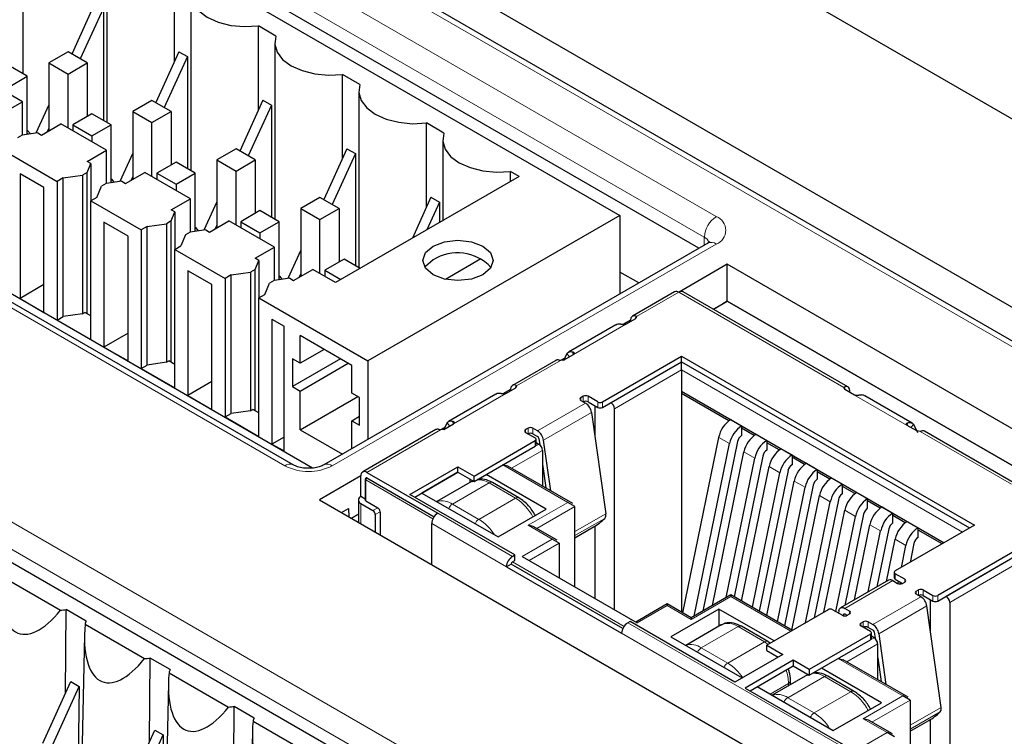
# Paper-space layout 'Blatt2' of a CAD drawing. Header units: millimetres. Extents: x 5 to 418, y 2 to 292.
# Tile 43 of 64: x 110 to 124, y 186 to 197. Entities that reach past the tile are written whole.
import ezdxf

# ---------------------------------------------------------------- set-up
doc = ezdxf.new("R2010")
doc.units = ezdxf.units.MM

psp = doc.layouts.new('Blatt2')

# ---------------------------------------------------------------- linework, layer by layer
at = {"color": 7, "linetype": 'Continuous', "lineweight": 25}
for p, q in [((139.22, 184.109), (97.501, 208.193)), ((138.842, 183.831), (97.123, 207.915)), ((98.685, 205.529), (118.484, 194.099)), ((119.647, 193.614), (99.748, 205.101)), ((113.671, 190.424), (93.695, 201.956)), ((113.956, 190.378), (94.469, 201.628)), ((126.033, 194.497), (115.474, 200.593)), ((109.687, 198.784), (109.687, 196.186)), ((110.924, 198.069), (110.924, 195.472)), ((111.92, 196.36), (111.92, 197.603)), ((112.162, 197.355), (112.162, 194.757)), ((110.75, 197.223), (110.41, 196.475)), ((110.874, 197.152), (110.534, 196.403)), ((110.874, 197.152), (110.874, 195.5)), ((113.417, 196.739), (113.157, 196.889)), ((113.157, 195.645), (113.157, 196.889)), ((113.399, 196.641), (113.399, 194.043)), ((110.353, 196.508), (110.07, 196.344)), ((110.636, 196.344), (110.353, 196.508)), ((111.988, 196.509), (111.647, 195.76)), ((112.112, 196.437), (111.771, 195.689)), ((111.988, 196.509), (112.112, 196.437)), ((112.112, 196.437), (112.112, 194.786)), ((109.752, 196.149), (109.469, 196.312)), ((110.07, 196.344), (110.353, 196.181)), ((110.07, 196.344), (110.07, 195.344)), ((110.353, 196.181), (110.636, 196.344)), ((110.636, 196.344), (110.636, 195.557)), ((97.059, 196.181), (119.333, 183.323)), ((109.681, 195.773), (109.009, 196.161)), ((109.469, 195.985), (109.752, 196.149)), ((109.752, 195.293), (109.752, 196.149)), ((110.353, 195.385), (110.353, 196.181)), ((114.654, 196.025), (114.395, 196.175)), ((114.395, 194.931), (114.395, 196.175)), ((114.637, 195.926), (114.637, 193.329)), ((109.398, 195.61), (109.681, 195.773)), ((109.681, 195.283), (109.681, 195.773)), ((110.07, 195.728), (109.88, 195.311)), ((111.59, 195.793), (111.307, 195.63)), ((111.873, 195.63), (111.59, 195.793)), ((113.225, 195.794), (112.885, 195.046)), ((113.349, 195.723), (113.008, 194.975)), ((113.225, 195.794), (113.349, 195.723)), ((113.349, 195.723), (113.349, 194.072)), ((110.706, 195.597), (110.423, 195.434)), ((110.989, 195.434), (110.706, 195.597)), ((111.307, 195.63), (111.59, 195.467)), ((111.307, 195.63), (111.307, 194.63)), ((111.59, 195.467), (111.873, 195.63)), ((111.873, 195.63), (111.873, 194.842)), ((109.964, 195.283), (110.247, 195.447)), ((110.918, 195.059), (110.247, 195.447)), ((110.423, 195.434), (110.706, 195.271)), ((110.423, 195.434), (110.423, 195.344)), ((110.706, 195.271), (110.989, 195.434)), ((110.989, 194.579), (110.989, 195.434)), ((111.59, 194.671), (111.59, 195.467)), ((115.892, 195.31), (115.632, 195.46)), ((115.632, 194.217), (115.632, 195.46)), ((109.68, 195.283), (109.61, 195.242)), ((109.908, 195.315), (109.68, 195.283)), ((109.766, 195.295), (109.752, 195.303)), ((109.908, 195.315), (109.964, 195.283)), ((110.07, 195.385), (110.045, 195.33)), ((110.706, 195.271), (110.706, 195.181)), ((115.874, 195.212), (115.874, 194.021)), ((109.451, 195.028), (110.193, 194.6)), ((110.635, 194.895), (110.918, 195.059)), ((110.918, 194.568), (110.918, 195.059)), ((111.307, 195.014), (111.118, 194.597)), ((112.828, 195.079), (112.545, 194.916)), ((113.11, 194.916), (112.828, 195.079)), ((114.463, 195.08), (114.122, 194.332)), ((114.587, 195.009), (114.246, 194.26)), ((114.463, 195.08), (114.587, 195.009)), ((114.587, 195.009), (114.587, 193.357)), ((110.691, 194.863), (110.635, 194.895)), ((110.635, 194.732), (110.691, 194.863)), ((110.691, 194.863), (110.691, 194.315)), ((111.944, 194.883), (111.661, 194.72)), ((112.227, 194.72), (111.944, 194.883)), ((112.545, 194.916), (112.828, 194.752)), ((112.545, 194.916), (112.545, 193.916)), ((112.828, 194.752), (113.11, 194.916)), ((113.11, 194.916), (113.11, 194.128)), ((109.646, 194.712), (109.646, 192.875)), ((109.999, 194.508), (109.646, 194.712)), ((110.282, 194.651), (110.565, 194.691)), ((110.635, 194.732), (110.565, 194.691)), ((110.565, 194.691), (110.565, 192.65)), ((110.635, 192.651), (110.635, 194.732)), ((111.201, 194.569), (111.484, 194.732)), ((111.307, 194.67), (111.283, 194.616)), ((112.156, 194.344), (111.484, 194.732)), ((111.661, 194.72), (111.944, 194.557)), ((111.661, 194.72), (111.661, 194.63)), ((111.944, 194.557), (112.227, 194.72)), ((112.227, 193.864), (112.227, 194.72)), ((112.828, 193.957), (112.828, 194.752)), ((117, 194.671), (114.295, 193.11)), ((117, 194.671), (116.87, 194.746)), ((116.87, 194.596), (116.87, 194.746)), ((110.282, 194.651), (110.193, 194.6)), ((110.193, 194.6), (110.193, 192.558)), ((110.282, 192.609), (110.282, 194.651)), ((110.777, 194.365), (110.848, 194.528)), ((110.917, 194.568), (110.848, 194.528)), ((111.146, 194.601), (110.917, 194.568)), ((111.003, 194.581), (110.989, 194.589)), ((111.146, 194.601), (111.201, 194.569)), ((111.944, 194.557), (111.944, 194.467)), ((109.999, 192.67), (109.999, 194.508)), ((110.777, 194.365), (110.689, 194.314)), ((110.689, 192.272), (110.689, 194.314)), ((110.689, 194.314), (111.431, 193.885)), ((111.873, 194.181), (112.156, 194.344)), ((112.156, 193.854), (112.156, 194.344)), ((112.545, 194.299), (112.355, 193.883)), ((114.065, 194.365), (113.782, 194.201)), ((114.348, 194.201), (114.065, 194.365)), ((115.7, 194.366), (115.426, 193.762)), ((115.824, 194.294), (115.638, 193.885)), ((115.7, 194.366), (115.824, 194.294)), ((115.824, 194.294), (115.824, 193.992)), ((111.872, 194.017), (111.929, 194.149)), ((111.929, 194.149), (111.873, 194.181)), ((111.929, 194.149), (111.929, 193.601)), ((113.181, 194.169), (112.898, 194.005)), ((113.464, 194.005), (113.181, 194.169)), ((113.782, 194.201), (114.065, 194.038)), ((113.782, 194.201), (113.782, 193.201)), ((114.065, 194.038), (114.348, 194.201)), ((114.348, 194.201), (114.348, 193.414)), ((118.484, 194.099), (114.772, 191.956)), ((118.484, 194.099), (118.484, 192.942)), ((111.237, 193.793), (110.883, 193.997)), ((110.883, 193.997), (110.883, 192.16)), ((111.519, 193.936), (111.802, 193.977)), ((111.872, 194.017), (111.802, 193.977)), ((111.802, 193.977), (111.802, 191.936)), ((111.872, 191.936), (111.872, 194.017)), ((112.438, 193.854), (112.722, 194.018)), ((112.545, 193.956), (112.52, 193.901)), ((113.393, 193.63), (112.722, 194.018)), ((112.898, 194.005), (113.181, 193.842)), ((112.898, 194.005), (112.898, 193.916)), ((113.181, 193.842), (113.464, 194.005)), ((113.464, 193.15), (113.464, 194.005)), ((114.065, 193.242), (114.065, 194.038)), ((111.237, 191.956), (111.237, 193.793)), ((111.519, 193.936), (111.431, 193.885)), ((111.431, 193.885), (111.431, 191.844)), ((111.519, 191.895), (111.519, 193.936)), ((112.085, 193.814), (112.015, 193.65)), ((112.155, 193.854), (112.085, 193.814)), ((112.383, 193.887), (112.155, 193.854)), ((112.241, 193.866), (112.227, 193.874)), ((112.383, 193.887), (112.438, 193.854)), ((113.181, 193.842), (113.181, 193.752)), ((111.926, 193.599), (112.015, 193.65)), ((119.779, 193.69), (114.122, 190.424)), ((119.776, 193.688), (119.779, 193.69)), ((111.926, 191.558), (111.926, 193.599)), ((111.926, 193.599), (112.668, 193.171)), ((113.11, 193.467), (113.393, 193.63)), ((113.393, 193.14), (113.393, 193.63)), ((113.782, 193.585), (113.593, 193.168)), ((113.109, 193.303), (113.166, 193.435)), ((113.166, 193.435), (113.11, 193.467)), ((113.166, 193.435), (113.166, 192.887)), ((114.419, 193.454), (114.136, 193.291)), ((114.655, 193.318), (114.419, 193.454)), ((116.436, 193.458), (115.915, 193.157)), ((120.066, 193.38), (119.355, 192.969)), ((131.628, 186.706), (120.066, 193.38)), ((120.066, 192.836), (120.066, 193.38)), ((112.474, 193.079), (112.12, 193.283)), ((112.12, 193.283), (112.12, 191.446)), ((112.757, 193.222), (112.668, 193.171)), ((112.757, 193.222), (113.04, 193.263)), ((112.757, 191.181), (112.757, 193.222)), ((113.109, 193.303), (113.04, 193.263)), ((113.04, 193.263), (113.04, 191.221)), ((113.109, 191.222), (113.109, 193.303)), ((113.676, 193.14), (113.959, 193.303)), ((113.782, 193.242), (113.757, 193.187)), ((114.295, 193.11), (113.959, 193.303)), ((114.136, 193.291), (114.373, 193.154)), ((114.136, 193.291), (114.136, 193.201)), ((118.764, 193.104), (118.484, 193.265)), ((109.999, 193.079), (109.646, 192.875)), ((112.474, 191.242), (112.474, 193.079)), ((112.668, 193.171), (112.668, 191.13)), ((113.252, 192.936), (113.323, 193.099)), ((113.392, 193.14), (113.323, 193.099)), ((113.621, 193.172), (113.392, 193.14)), ((113.478, 193.152), (113.464, 193.16)), ((113.621, 193.172), (113.676, 193.14)), ((113.164, 192.885), (113.252, 192.936)), ((119.29, 192.974), (118.67, 192.616)), ((121.843, 191.572), (119.415, 192.974)), ((109.646, 192.875), (109.999, 192.67)), ((113.164, 192.885), (114.772, 191.956)), ((113.164, 190.844), (113.164, 192.885)), ((119.86, 192.717), (120.066, 192.836)), ((119.998, 192.797), (119.86, 192.717)), ((120.066, 192.836), (119.998, 192.797)), ((131.157, 186.434), (120.066, 192.836)), ((120.066, 192.836), (131.157, 186.434)), ((120.066, 192.836), (120.066, 192.836)), ((110.565, 192.65), (110.282, 192.609)), ((110.565, 192.65), (110.6, 192.67)), ((110.689, 192.619), (110.6, 192.67)), ((110.193, 192.558), (110.282, 192.609)), ((110.193, 192.558), (110.689, 192.272)), ((113.358, 192.569), (113.535, 192.467)), ((113.358, 192.569), (113.358, 190.731)), ((118.422, 192.486), (117.724, 192.083)), ((118.641, 192.557), (118.527, 192.491)), ((118.573, 192.497), (118.716, 192.58)), ((118.64, 192.536), (118.641, 192.557)), ((118.729, 192.608), (118.716, 192.58)), ((111.237, 192.364), (110.883, 192.16)), ((113.535, 190.629), (113.535, 192.467)), ((114.534, 191.89), (113.773, 192.329)), ((113.773, 191.921), (113.773, 192.329)), ((110.883, 192.16), (111.237, 191.956)), ((114.127, 192.125), (113.773, 191.921)), ((117.704, 192.066), (117.651, 191.956)), ((111.802, 191.936), (111.519, 191.895)), ((111.802, 191.936), (111.838, 191.956)), ((111.926, 191.905), (111.838, 191.956)), ((113.773, 191.921), (113.658, 191.987)), ((113.658, 191.987), (113.658, 191.579)), ((114.366, 191.987), (113.658, 191.579)), ((113.773, 191.512), (114.481, 191.921)), ((114.772, 191.956), (114.772, 190.799)), ((117.541, 191.964), (116.902, 191.595)), ((117.671, 191.997), (117.607, 191.96)), ((117.655, 191.968), (117.607, 191.96)), ((117.655, 191.968), (117.798, 192.05)), ((118.226, 191.352), (119.393, 192.026)), ((118.226, 191.27), (119.393, 191.944)), ((119.393, 192.026), (123.706, 189.536)), ((119.393, 191.944), (119.393, 192.026)), ((119.393, 191.944), (123.636, 189.495)), ((119.393, 191.822), (119.393, 191.944)), ((111.431, 191.844), (111.519, 191.895)), ((111.431, 191.844), (111.926, 191.558)), ((114.534, 191.482), (114.534, 191.89)), ((119.393, 191.822), (119.393, 191.475)), ((112.474, 191.65), (112.12, 191.446)), ((113.658, 191.579), (113.773, 191.512)), ((113.773, 190.941), (113.773, 191.512)), ((114.648, 191.415), (114.534, 191.482)), ((116.873, 191.536), (116.759, 191.47)), ((116.805, 191.477), (116.948, 191.559)), ((116.872, 191.515), (116.873, 191.536)), ((116.961, 191.587), (116.948, 191.559)), ((119.393, 191.511), (123.261, 189.278)), ((120.09, 191.072), (119.393, 191.475)), ((119.393, 191.475), (119.393, 188.255)), ((121.797, 191.536), (121.784, 191.564)), ((121.94, 191.453), (121.797, 191.536)), ((121.873, 191.492), (121.872, 191.513)), ((112.12, 191.446), (112.474, 191.242)), ((113.773, 190.941), (114.622, 191.431)), ((114.648, 191.007), (114.648, 191.415)), ((116.655, 191.466), (115.956, 191.063)), ((117.943, 191.434), (117.908, 191.413)), ((117.908, 191.373), (117.979, 191.332)), ((118.156, 191.352), (118.014, 191.434)), ((118.014, 191.352), (118.156, 191.27)), ((122.789, 191.039), (122.091, 191.442)), ((113.04, 191.221), (112.757, 191.181)), ((113.04, 191.221), (113.075, 191.242)), ((113.164, 191.191), (113.075, 191.242)), ((118.066, 191.197), (118.275, 189.704)), ((118.117, 190.835), (118.117, 191.293)), ((118.403, 188.291), (118.403, 191.25)), ((112.668, 191.13), (112.757, 191.181)), ((112.668, 191.13), (113.164, 190.844)), ((114.534, 191.073), (114.648, 191.14)), ((114.534, 190.662), (114.534, 191.073)), ((114.534, 191.073), (114.648, 191.007)), ((115.937, 191.046), (115.89, 190.948)), ((120.118, 191.091), (120.277, 190.999)), ((113.773, 190.941), (114.395, 190.582)), ((115.773, 190.944), (114.694, 190.32)), ((115.903, 190.977), (115.839, 190.94)), ((115.888, 190.947), (115.839, 190.94)), ((115.888, 190.947), (116.031, 191.03)), ((117.13, 190.964), (117.095, 190.944)), ((117.095, 190.903), (117.236, 190.821)), ((117.272, 190.924), (117.201, 190.964)), ((120.277, 190.999), (120.277, 190.856)), ((120.461, 190.858), (120.277, 190.964)), ((122.858, 190.924), (122.715, 191.006)), ((122.809, 191.022), (122.866, 190.902)), ((122.906, 190.916), (122.858, 190.924)), ((124.313, 190.146), (122.972, 190.92)), ((113.535, 190.833), (113.358, 190.731)), ((116.335, 190.26), (117.236, 190.781)), ((117.201, 190.883), (117.272, 190.842)), ((117.251, 190.719), (117.251, 190.801)), ((117.251, 190.752), (117.289, 190.73)), ((117.289, 190.815), (117.302, 190.72)), ((117.464, 190.042), (117.359, 190.789)), ((119.41, 188.245), (119.939, 190.828)), ((120.217, 190.769), (119.706, 188.272)), ((120.489, 190.877), (120.648, 190.785)), ((120.648, 190.785), (120.648, 190.642)), ((120.832, 190.644), (120.648, 190.75)), ((113.358, 190.731), (113.535, 190.629)), ((116.335, 190.179), (117.236, 190.699)), ((117.342, 190.638), (117.342, 190.112)), ((119.578, 188.198), (120.098, 190.737)), ((119.847, 188.354), (120.31, 190.614)), ((120.86, 190.662), (121.019, 190.57)), ((120.049, 188.47), (120.469, 190.522)), ((120.588, 190.554), (120.165, 188.483)), ((121.019, 190.57), (121.019, 190.427)), ((121.204, 190.429), (121.019, 190.536)), ((114.756, 190.314), (115.799, 189.712)), ((115.391, 189.989), (116.098, 190.397)), ((115.462, 189.948), (116.098, 190.315)), ((116.098, 190.315), (115.568, 190.009)), ((116.098, 190.397), (116.335, 190.26)), ((116.098, 190.315), (116.098, 190.397)), ((116.098, 190.315), (116.335, 190.179)), ((116.834, 190.406), (116.759, 190.423)), ((117.789, 189.854), (116.834, 190.406)), ((117.342, 190.435), (117.392, 190.084)), ((120.276, 188.419), (120.681, 190.4)), ((120.96, 190.34), (120.536, 188.269)), ((121.232, 190.448), (121.391, 190.356)), ((121.391, 190.356), (121.391, 190.213)), ((121.575, 190.215), (121.391, 190.321)), ((114.668, 190.263), (114.056, 189.91)), ((114.668, 189.957), (114.668, 190.263)), ((114.731, 190.212), (114.731, 189.906)), ((114.756, 190.233), (115.746, 189.661)), ((116.308, 190.183), (115.787, 189.883)), ((116.275, 190.213), (116.275, 190.164)), ((116.332, 190.189), (116.305, 190.175)), ((116.335, 190.179), (116.335, 190.26)), ((117.395, 189.77), (116.512, 190.281)), ((120.435, 188.327), (120.84, 190.308)), ((120.647, 188.204), (121.052, 190.186)), ((121.603, 190.234), (121.762, 190.142)), ((116.996, 189.939), (116.608, 190.163)), ((120.806, 188.113), (121.211, 190.094)), ((121.331, 190.126), (120.907, 188.054)), ((121.762, 189.999), (121.762, 190.142)), ((121.946, 190.001), (121.762, 190.107)), ((114.056, 189.91), (125.617, 183.236)), ((114.631, 189.906), (114.631, 189.578)), ((114.731, 189.92), (114.668, 189.957)), ((114.739, 189.896), (114.915, 189.794)), ((116.936, 189.097), (115.391, 189.989)), ((115.568, 190.009), (116.688, 189.362)), ((121.018, 187.99), (121.423, 189.971)), ((121.218, 188.099), (121.583, 189.879)), ((121.702, 189.911), (121.346, 188.173)), ((121.974, 190.019), (122.133, 189.927)), ((122.133, 189.785), (122.133, 189.927)), ((122.317, 189.786), (122.133, 189.893)), ((114.38, 189.723), (114.486, 189.784)), ((114.486, 189.784), (114.49, 189.66)), ((114.668, 189.855), (114.845, 189.753)), ((114.951, 189.733), (114.951, 189.394)), ((116.688, 189.362), (117.395, 189.77)), ((117.82, 189.811), (117.714, 189.872)), ((117.82, 188.627), (117.82, 189.811)), ((121.487, 188.255), (121.795, 189.757)), ((122.345, 189.805), (122.504, 189.713)), ((114.527, 189.638), (114.631, 189.698)), ((114.631, 189.698), (114.527, 189.638)), ((114.88, 189.692), (114.88, 189.434)), ((121.667, 188.264), (121.954, 189.665)), ((122.073, 189.697), (121.798, 188.354)), ((122.504, 189.57), (122.504, 189.713)), ((122.688, 189.572), (122.504, 189.678)), ((122.716, 189.591), (122.876, 189.499)), ((115.711, 188.955), (115.711, 189.559)), ((117.205, 189.518), (117.13, 189.536)), ((117.559, 189.314), (117.205, 189.518)), ((117.82, 189.352), (118.094, 189.51)), ((118.117, 188.456), (118.117, 189.524)), ((121.939, 188.435), (122.166, 189.543)), ((122.141, 188.552), (122.325, 189.451)), ((122.445, 189.483), (122.269, 188.626)), ((123.706, 189.536), (122.54, 188.862)), ((122.876, 189.356), (122.876, 189.499)), ((123.229, 189.26), (122.876, 189.464)), ((117.59, 189.27), (117.484, 189.332)), ((122.41, 188.707), (122.537, 189.328)), ((117.59, 189.27), (117.59, 188.76)), ((122.63, 188.914), (122.696, 189.236)), ((122.816, 189.268), (122.758, 188.988)), ((124.332, 189.174), (123.165, 188.501)), ((116.9, 189.076), (116.936, 189.097)), ((116.9, 188.995), (116.936, 189.015)), ((116.936, 189.015), (116.936, 189.097)), ((117.042, 189.076), (118.739, 188.097)), ((123.165, 188.419), (124.332, 189.093)), ((116.883, 188.964), (116.812, 188.923)), ((116.812, 188.923), (118.509, 187.944)), ((118.527, 188.015), (116.883, 188.964)), ((109.367, 188.791), (110.243, 188.285)), ((122.442, 188.725), (121.735, 188.317)), ((122.504, 188.719), (122.575, 188.678)), ((122.525, 188.842), (122.525, 188.76)), ((122.681, 188.74), (122.54, 188.821)), ((122.54, 188.74), (122.646, 188.678)), ((122.581, 188.675), (122.589, 188.711)), ((122.61, 188.699), (122.61, 188.67)), ((122.646, 188.678), (122.681, 188.699)), ((122.847, 188.562), (122.883, 188.582)), ((122.953, 188.582), (123.095, 188.501)), ((120.118, 188.51), (119.534, 188.173)), ((121.024, 187.987), (120.118, 188.51)), ((120.118, 188.51), (120.118, 188.484)), ((122.918, 188.48), (122.847, 188.521)), ((122.953, 188.501), (123.095, 188.419)), ((123.056, 188.442), (123.056, 187.984)), ((110.317, 187.061), (110.325, 188.294)), ((110.62, 188.124), (110.325, 188.294)), ((119.181, 188.377), (118.717, 188.109)), ((119.534, 188.173), (119.181, 188.377)), ((119.181, 188.377), (119.181, 188.352)), ((119.941, 188.301), (119.234, 187.893)), ((120.754, 187.831), (119.941, 188.301)), ((119.941, 188.301), (119.941, 188.048)), ((121.55, 188.291), (120.648, 187.77)), ((121.62, 188.291), (121.762, 188.209)), ((121.868, 188.27), (121.797, 188.311)), ((123.215, 186.853), (123.005, 188.346)), ((123.342, 188.399), (123.342, 185.439)), ((119.534, 188.173), (119.534, 188.148)), ((121.71, 188.277), (121.704, 188.242)), ((121.777, 188.203), (121.78, 188.223)), ((121.797, 188.229), (121.833, 188.209)), ((121.833, 188.209), (121.868, 188.229)), ((110.604, 188.076), (111.48, 187.57)), ((118.633, 188.117), (118.598, 188.097)), ((120.178, 187.225), (118.633, 188.117)), ((119.974, 188.067), (119.453, 187.766)), ((120.663, 187.822), (120.274, 188.047)), ((122.034, 188.093), (122.069, 188.113)), ((122.175, 187.97), (122.034, 188.052)), ((122.14, 188.113), (122.211, 188.072)), ((122.211, 187.991), (122.14, 188.031)), ((110.595, 187.921), (110.531, 184.908)), ((119.234, 187.893), (120.284, 187.286)), ((122.175, 187.929), (121.274, 187.409)), ((121.274, 187.327), (122.175, 187.848)), ((122.19, 187.868), (122.19, 187.95)), ((122.229, 187.878), (122.19, 187.9)), ((122.228, 187.964), (122.242, 187.869)), ((122.298, 187.938), (122.403, 187.191)), ((120.648, 187.77), (120.885, 187.633)), ((120.648, 187.688), (120.648, 187.77)), ((120.694, 187.797), (120.663, 187.822)), ((122.282, 187.261), (122.282, 187.786)), ((111.555, 186.347), (111.563, 187.579)), ((111.857, 187.41), (111.563, 187.579)), ((120.885, 187.633), (120.178, 187.225)), ((120.648, 187.688), (120.814, 187.593)), ((121.698, 187.572), (121.773, 187.554)), ((122.728, 187.003), (121.773, 187.554)), ((122.282, 187.584), (122.331, 187.232)), ((121.037, 187.546), (120.33, 187.137)), ((120.401, 187.097), (121.037, 187.464)), ((121.274, 187.409), (121.037, 187.546)), ((121.037, 187.546), (121.037, 187.464)), ((121.037, 187.464), (121.274, 187.327)), ((122.335, 186.919), (121.451, 187.429)), ((111.841, 187.362), (112.718, 186.856)), ((121.247, 187.332), (120.726, 187.031)), ((121.271, 187.337), (121.244, 187.324)), ((121.274, 187.409), (121.274, 187.327)), ((121.936, 187.088), (121.547, 187.312)), ((109.982, 186.326), (110.395, 187.233)), ((110.106, 186.254), (110.519, 187.162)), ((110.395, 187.233), (110.519, 187.162)), ((110.519, 187.162), (110.487, 185.014)), ((111.833, 187.207), (111.768, 184.194)), ((120.33, 187.137), (121.875, 186.246)), ((120.507, 187.158), (121.627, 186.511)), ((120.996, 187.187), (120.996, 187.246)), ((122.759, 186.96), (122.653, 187.021)), ((112.792, 185.633), (112.8, 186.865)), ((113.094, 186.695), (112.8, 186.865)), ((121.627, 186.511), (122.335, 186.919)), ((122.759, 186.96), (122.759, 185.776)), ((122.144, 186.666), (122.069, 186.684)), ((113.079, 186.647), (113.955, 186.142)), ((122.498, 186.462), (122.144, 186.666)), ((122.759, 186.5), (123.033, 186.658)), ((123.056, 186.672), (123.056, 185.605)), ((111.219, 185.611), (111.633, 186.519)), ((111.343, 185.54), (111.757, 186.447)), ((111.633, 186.519), (111.757, 186.447)), ((111.757, 186.447), (111.724, 184.299)), ((113.07, 186.493), (113.006, 183.479)), ((122.529, 186.419), (122.423, 186.48))]:
    psp.add_line(p, q, dxfattribs=at)
at = {"color": 7, "linetype": 'Continuous', "lineweight": 18}
for p, q in [((138.717, 183.818), (96.998, 207.902)), ((99.928, 205.614), (119.904, 194.082)), ((119.727, 193.779), (99.751, 205.311)), ((113.546, 190.412), (93.57, 201.943)), ((98.284, 196.072), (120.735, 183.112)), ((120.558, 182.809), (98.108, 195.77)), ((119.904, 193.677), (114.247, 190.412)), ((119.725, 193.659), (119.727, 193.779)), ((119.352, 192.968), (118.729, 192.608)), ((119.352, 192.968), (121.784, 191.564)), ((118.573, 192.497), (117.798, 192.05)), ((118.716, 192.619), (118.714, 192.579)), ((117.741, 192.017), (117.704, 192.066)), ((117.796, 192.049), (117.787, 192.089)), ((117.607, 191.96), (116.961, 191.587)), ((119.393, 191.944), (118.35, 191.342)), ((123.636, 189.495), (119.393, 191.944)), ((118.403, 191.25), (119.393, 191.822)), ((119.393, 191.822), (123.53, 189.434)), ((116.805, 191.477), (116.031, 191.03)), ((116.948, 191.598), (116.946, 191.558)), ((121.797, 191.575), (121.799, 191.535)), ((117.272, 190.924), (117.979, 191.332)), ((117.908, 191.413), (117.908, 191.373)), ((117.943, 191.352), (117.943, 191.434)), ((118.014, 191.434), (118.014, 191.352)), ((118.156, 191.352), (118.156, 191.27)), ((118.226, 191.27), (118.226, 191.352)), ((122.715, 191.006), (121.94, 191.453)), ((117.359, 190.789), (118.066, 191.197)), ((115.973, 190.997), (115.937, 191.046)), ((116.028, 191.028), (116.019, 191.069)), ((122.717, 191.005), (122.727, 191.045)), ((115.839, 190.94), (114.756, 190.314)), ((117.095, 190.944), (117.095, 190.903)), ((117.13, 190.883), (117.13, 190.964)), ((117.201, 190.964), (117.201, 190.883)), ((122.772, 190.973), (122.809, 191.022)), ((122.906, 190.916), (124.254, 190.138)), ((117.236, 190.781), (117.236, 190.699)), ((119.939, 190.828), (120.098, 190.737)), ((117.289, 190.73), (116.759, 190.423)), ((116.887, 190.375), (117.342, 190.638)), ((120.31, 190.614), (120.469, 190.522)), ((116.759, 190.423), (117.714, 189.872)), ((120.681, 190.4), (120.84, 190.308)), ((114.739, 190.202), (115.728, 189.631)), ((114.739, 189.896), (114.739, 190.202)), ((115.746, 189.661), (114.756, 190.233)), ((116.308, 190.183), (116.317, 190.189)), ((121.052, 190.186), (121.211, 190.094)), ((116.558, 190.159), (116.017, 189.846)), ((116.558, 190.159), (116.946, 189.934)), ((116.406, 189.622), (116.946, 189.934)), ((121.423, 189.971), (121.583, 189.879)), ((114.668, 189.557), (114.668, 189.855)), ((114.845, 189.753), (114.915, 189.794)), ((114.951, 189.733), (114.88, 189.692)), ((116.406, 189.622), (116.017, 189.846)), ((117.714, 189.872), (117.13, 189.536)), ((117.258, 189.487), (117.82, 189.811)), ((121.795, 189.757), (121.954, 189.665)), ((115.799, 189.712), (116.9, 189.076)), ((117.82, 189.441), (118.275, 189.704)), ((117.82, 189.382), (118.261, 189.636)), ((115.711, 189.559), (116.812, 188.923)), ((117.13, 189.536), (117.484, 189.332)), ((122.166, 189.543), (122.325, 189.451)), ((117.484, 189.332), (117.042, 189.076)), ((122.537, 189.328), (122.696, 189.236)), ((117.148, 189.015), (117.59, 189.27)), ((124.332, 189.093), (123.289, 188.491)), ((116.883, 188.964), (118.527, 188.015)), ((118.544, 188.046), (116.9, 188.995)), ((123.342, 188.399), (124.332, 188.97)), ((122.504, 188.719), (121.797, 188.311)), ((122.54, 188.74), (122.54, 188.821)), ((122.681, 188.699), (122.681, 188.74)), ((122.883, 188.501), (122.883, 188.582)), ((122.953, 188.501), (122.953, 188.582)), ((119.534, 188.148), (120.118, 188.484)), ((120.118, 188.484), (121.002, 187.974)), ((122.211, 188.072), (122.918, 188.48)), ((122.847, 188.521), (122.847, 188.562)), ((123.095, 188.501), (123.095, 188.419)), ((123.165, 188.501), (123.165, 188.419)), ((118.739, 188.097), (119.181, 188.352)), ((119.181, 188.352), (119.534, 188.148)), ((122.298, 187.938), (123.005, 188.346)), ((121.794, 188.231), (121.78, 188.223)), ((121.868, 188.229), (121.868, 188.27)), ((118.598, 188.097), (121.84, 186.225)), ((120.224, 188.042), (119.683, 187.73)), ((120.224, 188.042), (120.613, 187.817)), ((122.034, 188.052), (122.034, 188.093)), ((122.069, 188.031), (122.069, 188.113)), ((122.14, 188.031), (122.14, 188.113)), ((118.509, 187.944), (121.751, 186.072)), ((122.229, 187.878), (121.698, 187.572)), ((122.175, 187.929), (122.175, 187.848)), ((120.072, 187.505), (119.683, 187.73)), ((120.613, 187.817), (120.072, 187.505)), ((120.613, 187.817), (120.667, 187.781)), ((122.282, 187.786), (121.826, 187.524)), ((121.698, 187.572), (122.653, 187.021)), ((121.497, 187.307), (120.956, 186.995)), ((121.247, 187.332), (121.257, 187.337)), ((121.497, 187.307), (121.886, 187.083)), ((120.966, 187.205), (120.696, 187.049)), ((120.966, 187.205), (120.966, 187.17)), ((121.345, 186.77), (120.956, 186.995)), ((121.345, 186.77), (121.886, 187.083)), ((122.653, 187.021), (122.069, 186.684)), ((122.759, 186.96), (122.197, 186.636)), ((122.759, 186.59), (123.215, 186.853)), ((122.069, 186.684), (122.423, 186.48)), ((122.759, 186.53), (123.2, 186.785)), ((122.423, 186.48), (121.981, 186.225))]:
    psp.add_line(p, q, dxfattribs=at)
at = {"color": 7, "linetype": 'Continuous', "lineweight": 25, "flags": 128}
for points in [[(112.18, 197.453), (112.162, 197.336), (112.196, 197.219), (112.278, 197.111), (112.403, 197.018), (112.565, 196.946), (112.752, 196.898), (112.954, 196.879), (113.157, 196.889)], [(113.417, 196.739), (113.4, 196.621), (113.433, 196.505), (113.515, 196.397), (113.641, 196.304), (113.802, 196.231), (113.989, 196.184), (114.191, 196.165), (114.395, 196.175)], [(114.654, 196.025), (114.637, 195.907), (114.671, 195.791), (114.753, 195.683), (114.878, 195.589), (115.04, 195.517), (115.227, 195.47), (115.429, 195.45), (115.632, 195.46)], [(109.752, 195.353), (109.756, 195.347), (109.798, 195.3)], [(115.892, 195.31), (115.875, 195.193), (115.908, 195.076), (115.99, 194.968), (116.116, 194.875), (116.277, 194.803), (116.464, 194.755), (116.666, 194.736), (116.87, 194.746)], [(110.989, 194.638), (110.993, 194.633), (111.035, 194.585)], [(112.227, 193.924), (112.23, 193.919), (112.272, 193.871)], [(115.733, 193.647), (115.9, 193.712), (116.098, 193.734), (116.296, 193.712), (116.463, 193.647), (116.575, 193.55), (116.615, 193.436), (116.575, 193.322), (116.463, 193.225), (116.296, 193.161), (116.098, 193.138), (115.9, 193.161), (115.733, 193.225), (115.621, 193.322), (115.581, 193.436), (115.621, 193.55), (115.733, 193.647)], [(115.733, 193.443), (115.621, 193.346), (115.612, 193.334)], [(113.464, 193.21), (113.468, 193.204), (113.51, 193.156)], [(121.71, 188.277), (121.714, 188.292), (121.721, 188.304), (121.729, 188.314), (121.74, 188.32), (121.753, 188.323), (121.767, 188.322), (121.782, 188.318), (121.797, 188.311)], [(121.78, 188.223), (121.781, 188.226), (121.782, 188.228), (121.784, 188.23), (121.786, 188.231), (121.788, 188.232), (121.791, 188.232), (121.794, 188.231), (121.797, 188.229)]]:
    psp.add_lwpolyline(points, dxfattribs=at)
at = {"color": 7, "linetype": 'Continuous', "lineweight": 18}
for centre, radius, start, end in [((120.112, 193.758), 0.385, 122.6516, 176.7705), ((119.827, 193.879), 0.216, 290.7837, 69.2167), ((119.67, 193.66), 0.132, 17.4171, 64.529), ((119.831, 193.578), 0.123, 53.7785, 114.9115), ((113.619, 190.308), 0.127, 66.7741, 125.477), ((113.896, 191.088), 0.762, 242.6093, 297.3906), ((114.173, 190.308), 0.127, 54.5193, 113.3052), ((114.744, 190.213), 0.0125, 185.6177, 245.6914), ((114.777, 190.2), 0.0384, 122.6092, 177.4006), ((114.749, 190.222), 0.0126, 54.4306, 114.221), ((116.394, 189.904), 0.302, 57.3639, 92.287), ((116.587, 190.118), 0.0503, 65.6689, 125.6199), ((115.867, 189.632), 0.262, 55.0145, 107.3722), ((116.975, 189.896), 0.0479, 64.0229, 127.2498), ((116.548, 189.306), 0.744, 28.3458, 57.6253), ((116.098, 189.719), 0.151, 122.4972, 155.2073), ((116.485, 189.496), 0.149, 122.2694, 155.4351), ((116.032, 189.02), 0.709, 31.859, 58.1611), ((120.077, 187.838), 0.252, 54.3863, 114.3036), ((120.253, 188.001), 0.0503, 65.6689, 125.6199), ((119.533, 187.515), 0.262, 55.0145, 107.3722), ((119.762, 187.604), 0.149, 122.2694, 155.4351), ((120.642, 187.777), 0.0503, 65.7013, 125.6094), ((120.151, 187.379), 0.149, 122.2694, 155.4351), ((119.701, 186.907), 0.704, 33.0193, 58.2114), ((120.323, 187.193), 0.644, 1.0996, 19.0562), ((121.334, 187.053), 0.302, 57.3637, 92.2873), ((121.526, 187.266), 0.0503, 65.6689, 125.6199), ((120.946, 187.251), 0.0503, 294.3825, 354.2891), ((120.806, 186.781), 0.262, 55.0148, 107.3718), ((121.037, 186.868), 0.151, 122.4972, 155.2073), ((121.915, 187.045), 0.0479, 64.0229, 127.2498), ((121.487, 186.455), 0.744, 28.3461, 57.625), ((121.424, 186.644), 0.149, 122.2694, 155.4351), ((120.971, 186.168), 0.709, 31.8591, 58.1611)]:
    psp.add_arc(centre, radius, start, end, dxfattribs=at)
at = {"color": 7, "linetype": 'Continuous', "lineweight": 25}
for centre, radius, start, end in [((116.093, 192.883), 0.666, 42.6049, 122.8136), ((119.316, 192.916), 0.0629, 54.3816, 114.3191), ((119.389, 192.916), 0.0629, 65.6839, 125.6183), ((117.916, 191.393), 0.0218, 110.776, 249.2222), ((117.979, 191.366), 0.0768, 62.6011, 117.3996), ((117.979, 191.284), 0.0768, 62.6011, 117.3996), ((117.873, 191.168), 0.196, 8.6913, 57.0921), ((118.191, 191.42), 0.0769, 242.6125, 297.3881), ((118.288, 191.245), 0.115, 2.6046, 57.3964), ((118.191, 191.339), 0.0769, 242.6125, 297.3881), ((120.341, 190.746), 0.411, 122.9348, 168.3727), ((117.103, 190.924), 0.0218, 110.7873, 249.2108), ((117.166, 190.896), 0.0769, 62.6125, 117.3881), ((117.166, 190.814), 0.0769, 62.6125, 117.3881), ((117.165, 190.759), 0.196, 8.6913, 57.0921), ((120.501, 190.654), 0.411, 122.9348, 168.3727), ((117.229, 190.801), 0.0218, 290.776, 69.2222), ((117.25, 190.809), 0.0391, 8.7061, 57.0871), ((120.351, 190.741), 0.137, 122.94, 168.3715), ((120.713, 190.531), 0.411, 122.9348, 168.3727), ((120.872, 190.439), 0.411, 122.9348, 168.3727), ((117.226, 190.722), 0.0251, 294.3664, 354.3053), ((117.227, 190.633), 0.115, 2.6046, 57.3964), ((120.723, 190.527), 0.137, 122.94, 168.3715), ((121.084, 190.317), 0.411, 122.9348, 168.3727), ((121.243, 190.225), 0.411, 122.9348, 168.3727), ((114.722, 190.272), 0.0546, 50.8034, 189.2118), ((121.094, 190.312), 0.137, 122.94, 168.3715), ((121.455, 190.103), 0.411, 122.9348, 168.3727), ((121.614, 190.011), 0.411, 122.9348, 168.3727), ((114.756, 190.212), 0.025, 119.9973, 180), ((114.749, 190.222), 0.0126, 54.4306, 114.221), ((121.465, 190.098), 0.137, 122.94, 168.3715), ((121.826, 189.888), 0.411, 122.9348, 168.3727), ((121.986, 189.796), 0.411, 122.9348, 168.3727), ((114.687, 189.906), 0.0546, 110.7849, 249.2166), ((114.744, 189.907), 0.0125, 185.6177, 245.6914), ((121.836, 189.884), 0.137, 122.94, 168.3715), ((122.198, 189.674), 0.411, 122.9348, 168.3727), ((122.357, 189.582), 0.411, 122.9348, 168.3727), ((114.803, 189.688), 0.0768, 2.5987, 57.4057), ((114.874, 189.729), 0.0768, 2.5987, 57.4057), ((122.208, 189.669), 0.137, 122.94, 168.3715), ((122.569, 189.46), 0.411, 122.9348, 168.3727), ((115.903, 189.55), 0.192, 122.6091, 177.3928), ((117.672, 190.24), 0.843, 300.0122, 314.2817), ((118.195, 189.686), 0.0825, 322.958, 12.6735), ((122.728, 189.368), 0.411, 122.9348, 168.3727), ((122.94, 189.245), 0.411, 122.9348, 168.3727), ((122.579, 189.455), 0.137, 122.94, 168.3715), ((123.099, 189.154), 0.411, 122.9348, 168.3727), ((122.95, 189.241), 0.137, 122.94, 168.3715), ((117.004, 188.915), 0.192, 122.6091, 177.3928), ((116.921, 188.962), 0.0384, 122.6092, 177.4006), ((122.547, 188.842), 0.0218, 110.7863, 249.2119), ((122.468, 188.67), 0.0612, 53.4811, 115.2196), ((122.55, 188.763), 0.0251, 185.6808, 245.6283), ((122.673, 188.719), 0.0218, 290.7661, 69.2321), ((122.61, 188.747), 0.0768, 242.6072, 297.3934), ((122.918, 188.514), 0.0768, 62.6005, 117.4001), ((122.855, 188.542), 0.0218, 110.7749, 249.2232), ((122.918, 188.433), 0.0768, 62.6005, 117.4001), ((122.812, 188.316), 0.196, 8.6914, 57.092), ((123.13, 188.569), 0.0769, 242.6126, 297.388), ((123.227, 188.394), 0.115, 2.6047, 57.3965), ((110.144, 189.587), 1.306, 274.3473, 277.9941), ((121.585, 188.222), 0.0768, 62.6064, 117.3942), ((123.13, 188.487), 0.0769, 242.6126, 297.388), ((121.797, 188.277), 0.0769, 242.6126, 297.388), ((121.86, 188.25), 0.0218, 290.7875, 69.2106), ((110.884, 188.012), 0.288, 157.0213, 167.0301), ((118.701, 187.935), 0.192, 122.6091, 177.3928), ((122.042, 188.072), 0.0218, 110.7863, 249.2119), ((122.105, 188.045), 0.0769, 62.6119, 117.3887), ((122.105, 187.963), 0.0769, 62.6119, 117.3887), ((122.105, 187.908), 0.196, 8.6914, 57.092), ((122.19, 187.958), 0.0391, 8.6914, 57.1017), ((122.168, 187.95), 0.0218, 290.7762, 69.222), ((122.165, 187.871), 0.0251, 294.3672, 354.3028), ((122.166, 187.781), 0.115, 2.6047, 57.3965), ((111.381, 188.873), 1.306, 274.3476, 277.9942), ((112.122, 187.297), 0.288, 157.0211, 167.0294), ((112.619, 188.159), 1.306, 274.3473, 277.9942), ((123.134, 186.835), 0.0825, 322.9594, 12.6721), ((113.359, 186.583), 0.288, 157.0211, 167.0303), ((122.611, 187.388), 0.843, 300.0122, 314.2815)]:
    psp.add_arc(centre, radius, start, end, dxfattribs=at)
for centre, major_axis, ratio, start_param, end_param in [((118.729, 192.506), (-0.058, 0.111), 0.605449, 5.726834, 7.096272), ((117.607, 191.858), (-0.067, 0.106), 0.547864, 5.676619, 6.260578), ((116.961, 191.485), (-0.058, 0.111), 0.605449, 5.726834, 7.096272), ((121.784, 191.462), (0.058, 0.111), 0.605449, 5.470098, 6.839537), ((115.839, 190.837), (-0.067, 0.106), 0.547864, 5.676619, 6.260578), ((122.906, 190.814), (0.067, 0.106), 0.547864, 0.022607, 0.606566), ((110.124, 189.361), (0.499, 1.418), 0.410555, 2.12407, 4.005778), ((111.362, 188.647), (0.499, 1.418), 0.410555, 2.12407, 4.005778), ((112.599, 187.932), (0.499, 1.418), 0.410555, 2.12407, 4.005778), ((113.836, 187.218), (0.499, 1.418), 0.410555, 2.12407, 4.005778)]:
    psp.add_ellipse(centre, major_axis=major_axis, ratio=ratio, start_param=start_param, end_param=end_param, dxfattribs=at)
for points, knots in [([(119.806, 193.709), (119.806, 193.709), (119.806, 193.708), (119.788, 193.696), (119.779, 193.69)], [0, 0, 0, 0, 0.49784, 1, 1, 1, 1]), ([(118.49, 192.496), (118.472, 192.498), (118.447, 192.501), (118.429, 192.488), (118.424, 192.484)], [0, 0, 0, 0, 0.715068, 1, 1, 1, 1]), ([(118.573, 192.497), (118.57, 192.496), (118.563, 192.493), (118.549, 192.49), (118.536, 192.49), (118.526, 192.491), (118.519, 192.492), (118.514, 192.492), (118.507, 192.493), (118.502, 192.494), (118.496, 192.495), (118.493, 192.495), (118.49, 192.496)], [0, 0, 0, 0, 0.132954, 0.2653, 0.458338, 0.555833, 0.604497, 0.701923, 0.750592, 0.847986, 0.896616, 1, 1, 1, 1]), ([(118.716, 192.619), (118.719, 192.617), (118.725, 192.614), (118.728, 192.61), (118.729, 192.608)], [0, 0, 0, 0, 0.593526, 1, 1, 1, 1]), ([(117.704, 192.066), (117.715, 192.076), (117.737, 192.096), (117.77, 192.092), (117.787, 192.089)], [0, 0, 0, 0, 0.499981, 1, 1, 1, 1]), ([(117.787, 192.089), (117.788, 192.089), (117.792, 192.088), (117.796, 192.086), (117.8, 192.083), (117.803, 192.081), (117.806, 192.078), (117.807, 192.076), (117.809, 192.071), (117.81, 192.065), (117.807, 192.056), (117.801, 192.052), (117.798, 192.05)], [0, 0, 0, 0, 0.086549, 0.173051, 0.259567, 0.346074, 0.389309, 0.475855, 0.519091, 0.693557, 0.869134, 1, 1, 1, 1]), ([(117.607, 191.96), (117.602, 191.961), (117.594, 191.963), (117.587, 191.965), (117.585, 191.965)], [0, 0, 0, 0, 0.593545, 1, 1, 1, 1]), ([(116.723, 191.475), (116.704, 191.478), (116.679, 191.481), (116.661, 191.467), (116.656, 191.463)], [0, 0, 0, 0, 0.715068, 1, 1, 1, 1]), ([(116.805, 191.477), (116.802, 191.475), (116.795, 191.472), (116.782, 191.47), (116.768, 191.47), (116.758, 191.47), (116.751, 191.471), (116.746, 191.472), (116.739, 191.472), (116.734, 191.473), (116.728, 191.474), (116.725, 191.475), (116.723, 191.475)], [0, 0, 0, 0, 0.13296, 0.265312, 0.458302, 0.555802, 0.604467, 0.701897, 0.750569, 0.847967, 0.896612, 1, 1, 1, 1]), ([(116.948, 191.598), (116.952, 191.596), (116.957, 191.594), (116.96, 191.589), (116.961, 191.587)], [0, 0, 0, 0, 0.593458, 1, 1, 1, 1]), ([(121.784, 191.564), (121.786, 191.566), (121.789, 191.571), (121.795, 191.574), (121.797, 191.575)], [0, 0, 0, 0, 0.593433, 1, 1, 1, 1]), ([(122.023, 191.452), (122.021, 191.451), (122.017, 191.451), (122.011, 191.45), (122.004, 191.449), (121.998, 191.448), (121.992, 191.447), (121.987, 191.447), (121.978, 191.446), (121.966, 191.446), (121.951, 191.448), (121.943, 191.452), (121.94, 191.453)], [0, 0, 0, 0, 0.086551, 0.173062, 0.259536, 0.346045, 0.389286, 0.475886, 0.519061, 0.69356, 0.869134, 1, 1, 1, 1]), ([(122.089, 191.44), (122.084, 191.444), (122.066, 191.457), (122.041, 191.454), (122.023, 191.452)], [0, 0, 0, 0, 0.284945, 1, 1, 1, 1]), ([(115.937, 191.046), (115.947, 191.056), (115.969, 191.075), (116.002, 191.071), (116.019, 191.069)], [0, 0, 0, 0, 0.49998, 1, 1, 1, 1]), ([(116.019, 191.069), (116.02, 191.068), (116.024, 191.068), (116.028, 191.065), (116.032, 191.063), (116.035, 191.06), (116.038, 191.058), (116.039, 191.055), (116.042, 191.051), (116.042, 191.044), (116.039, 191.036), (116.033, 191.031), (116.031, 191.03)], [0, 0, 0, 0, 0.086546, 0.173063, 0.259564, 0.346074, 0.38931, 0.475896, 0.51909, 0.693616, 0.869129, 1, 1, 1, 1]), ([(122.715, 191.006), (122.712, 191.008), (122.707, 191.012), (122.703, 191.02), (122.704, 191.027), (122.706, 191.032), (122.708, 191.035), (122.711, 191.038), (122.714, 191.04), (122.717, 191.042), (122.722, 191.044), (122.725, 191.045), (122.727, 191.045)], [0, 0, 0, 0, 0.132967, 0.2652998, 0.4583204, 0.5558021, 0.6045204, 0.7019337, 0.7505575, 0.8479513, 0.896619, 1, 1, 1, 1]), ([(122.727, 191.045), (122.743, 191.048), (122.776, 191.052), (122.798, 191.032), (122.809, 191.022)], [0, 0, 0, 0, 0.50002, 1, 1, 1, 1]), ([(115.839, 190.94), (115.834, 190.94), (115.826, 190.942), (115.82, 190.944), (115.817, 190.945)], [0, 0, 0, 0, 0.5934881, 1, 1, 1, 1]), ([(122.928, 190.922), (122.925, 190.92), (122.918, 190.918), (122.91, 190.917), (122.906, 190.916)], [0, 0, 0, 0, 0.593427, 1, 1, 1, 1]), ([(114.122, 190.424), (114.106, 190.416), (114.073, 190.399), (113.993, 190.379), (113.898, 190.371), (113.798, 190.379), (113.717, 190.4), (113.684, 190.417), (113.671, 190.424)], [0, 0, 0, 0, 0.154229, 0.316592, 0.494486, 0.681411, 0.86664, 1, 1, 1, 1]), ([(116.608, 190.163), (116.569, 190.183), (116.496, 190.219), (116.421, 190.212), (116.386, 190.208)], [0, 0, 0, 0, 0.530669, 1, 1, 1, 1]), ([(117.238, 189.679), (117.207, 189.73), (117.14, 189.838), (117.046, 189.904), (116.996, 189.939)], [0, 0, 0, 0, 0.46869, 1, 1, 1, 1]), ([(120.274, 188.047), (120.235, 188.065), (120.158, 188.101), (120.047, 188.105), (119.992, 188.071), (119.971, 188.059)], [0, 0, 0, 0, 0.377308, 0.764497, 1, 1, 1, 1]), ([(120.996, 187.246), (120.995, 187.29), (120.993, 187.347), (120.969, 187.406), (120.962, 187.421)], [0, 0, 0, 0, 0.754354, 1, 1, 1, 1]), ([(121.547, 187.312), (121.508, 187.332), (121.435, 187.368), (121.36, 187.361), (121.325, 187.357)], [0, 0, 0, 0, 0.530667, 1, 1, 1, 1]), ([(122.177, 186.828), (122.146, 186.879), (122.079, 186.987), (121.985, 187.053), (121.936, 187.088)], [0, 0, 0, 0, 0.468691, 1, 1, 1, 1])]:
    psp.add_open_spline(points, degree=3, knots=knots, dxfattribs=at)

doc.saveas('drawing.dxf')
